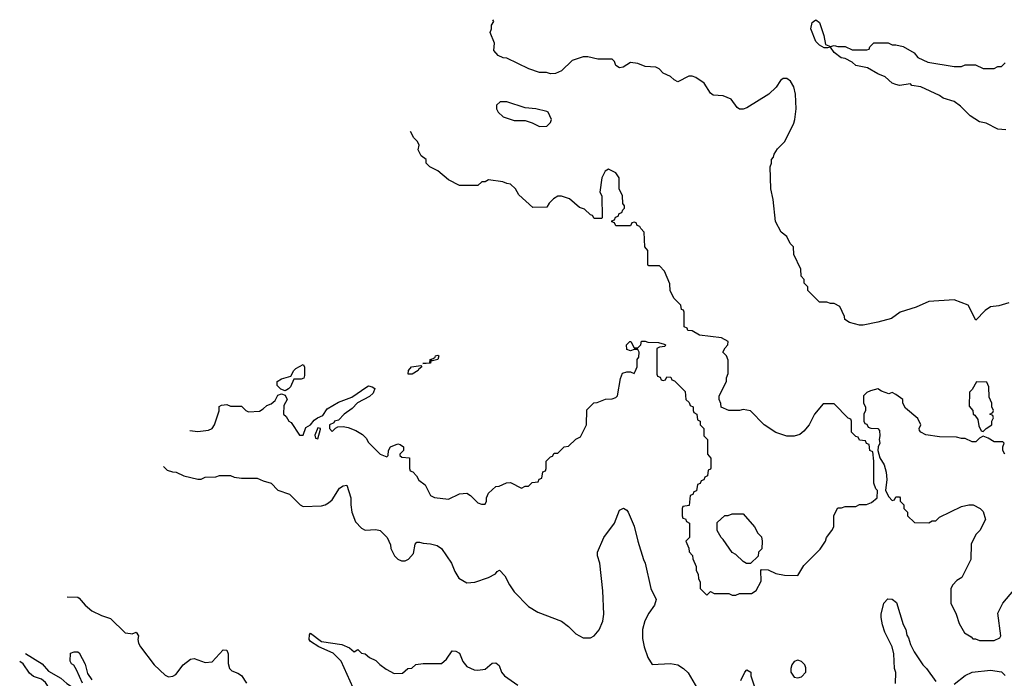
# Model space of a CAD drawing. Header units: inches. Extents: x 2380249 to 2585472, y 382747 to 546448.
# Tile 226 of 256: x 2439391 to 2444806, y 512116 to 515740. Entities that reach past the tile are written whole.
import ezdxf

# ---------------------------------------------------------------- set-up
doc = ezdxf.new("R2010")
doc.units = ezdxf.units.IN
doc.header["$MEASUREMENT"] = 0
doc.layers.add('C4531', color=7, linetype='Continuous')
doc.layers.add('C4541', color=7, linetype='Continuous')

msp = doc.modelspace()

# ---------------------------------------------------------------- linework, layer by layer
at = {"layer": 'C4531', "color": 4}
for points, elevation in [([(2439652.7, 512564.6), (2439710, 512562), (2439718, 512558), (2439750, 512518), (2439787.5, 512487.5), (2439841.4, 512461.4), (2439890, 512446), (2439970, 512366), (2440000, 512362.3)], 56), ([(2439423.2, 512253.2), (2439515.1, 512195.1), (2439550, 512154.6), (2439617.5, 512117.5), (2439650, 512087.2), (2439697.3, 512057.3), (2439730, 512025.3), (2439780.7, 512000.7), (2439815.8, 511950), (2439885.1, 511905.1), (2439924.9, 511864.9), (2439958.3, 511798.3), (2439970, 511762), (2439989.3, 511729.3), (2440000, 511718.7)], 52), ([(2439735.3, 512090), (2439703.1, 512163.1), (2439688.4, 512188.4), (2439676.4, 512196.4), (2439668, 512210), (2439670, 512254), (2439690, 512262), (2439710, 512262), (2439716.9, 512256.9), (2439750, 512194), (2439763.5, 512143.5), (2439787.1, 512107.1)], 52), ([(2440000, 511613.8), (2439995.4, 511615.4), (2439984.4, 511624.4), (2439970, 511646), (2439956.6, 511656.6), (2439930.7, 511710.7), (2439900.5, 511750), (2439870, 511826.6), (2439852.9, 511852.9), (2439805.5, 511885.5), (2439775.2, 511915.2), (2439725.7, 511945.7), (2439630, 512025.1), (2439579.3, 512039.3), (2439557.3, 512057.3), (2439532.4, 512092.4), (2439510.8, 512110.8), (2439465.8, 512125.8), (2439444.7, 512144.7), (2439410, 512195.1), (2439390.7, 512209.1)], 52)]:
    msp.add_lwpolyline(points, dxfattribs=dict(at, elevation=elevation))
at = {"layer": 'C4541', "color": 4}
for points, elevation in [([(2444830, 514182), (2444775.3, 514164.7), (2444730, 514159), (2444700.7, 514139.3), (2444650, 514086), (2444608, 514170), (2444530, 514199), (2444390, 514188.7), (2444322, 514158), (2444234, 514130), (2444184.7, 514095.3), (2444110, 514076), (2444030, 514059.3), (2444010, 514059.3), (2443954.6, 514074.6), (2443928, 514090), (2443927.3, 514107.3), (2443902, 514162), (2443870, 514178), (2443850, 514178), (2443830, 514186), (2443790, 514186), (2443726, 514250), (2443726, 514270), (2443706, 514290), (2443706, 514310), (2443688.4, 514328.4), (2443687.3, 514367.3), (2443648.4, 514448.4), (2443646, 514490), (2443628.4, 514508.4), (2443610, 514546), (2443578, 514570), (2443548, 514630), (2443535.3, 514750), (2443522, 514810), (2443518, 514930), (2443526, 514950), (2443526, 514970), (2443536.4, 514983.6), (2443540.4, 514999.6), (2443558, 515030), (2443598, 515070), (2443649, 515170), (2443654, 515190), (2443661.2, 515250), (2443657.2, 515330), (2443649, 515370), (2443630, 515402), (2443610, 515415.3), (2443590, 515415.3), (2443575.3, 515404.7), (2443550.7, 515369.3), (2443510.6, 515329.4), (2443390, 515255.3), (2443370, 515248), (2443350, 515248), (2443336.4, 515256.4), (2443303.1, 515303.1), (2443260.4, 515320.4), (2443204.7, 515324.7), (2443190, 515335.3), (2443155.3, 515390), (2443110, 515422), (2443090, 515428.7), (2443070, 515428.7), (2443010, 515398), (2442990, 515408), (2442970, 515428), (2442930, 515446), (2442908.4, 515468.4), (2442890, 515478), (2442830, 515482), (2442790, 515498), (2442750, 515504), (2442710, 515479.3), (2442690, 515474), (2442670, 515488), (2442662, 515510), (2442650, 515522), (2442570, 515522), (2442514.6, 515534.6), (2442490, 515535.3), (2442430, 515515.3), (2442370, 515458), (2442336.9, 515443.1), (2442310, 515442), (2442288.4, 515448.4), (2442249.1, 515449.1), (2442191.6, 515468.4), (2442070, 515528), (2442048.9, 515528.9), (2442023.1, 515543.1), (2441998, 515570), (2442002, 515610), (2441978, 515670), (2441986, 515690), (2441986, 515710), (2441998, 515730), (2441993.2, 515739.7)], 64), ([(2444814.6, 515134.6), (2444770, 515138), (2444706, 515170), (2444670, 515178), (2444618, 515210), (2444564.7, 515264.7), (2444530, 515288.7), (2444470, 515308.7), (2444450, 515322), (2444346, 515370), (2444298, 515378), (2444290, 515386), (2444230, 515378.4), (2444210, 515382.4), (2444189.4, 515390), (2444150, 515424.5), (2444110, 515440.9), (2444054, 515474), (2443990, 515487.8), (2443970, 515506.6), (2443930, 515526.6), (2443909.2, 515530), (2443870, 515559), (2443850, 515588), (2443836, 515584), (2443814.4, 515585.6), (2443790, 515599), (2443770, 515619), (2443742, 515690), (2443750, 515724.7), (2443764, 515736), (2443770, 515738), (2443790, 515724.7), (2443813.2, 515653.2), (2443822.8, 515602.8), (2443850, 515592), (2443870, 515598), (2443890, 515592), (2443930, 515592), (2443970, 515574), (2444050, 515574), (2444062, 515578), (2444066, 515590), (2444088.4, 515611.6), (2444167.3, 515612.7), (2444190, 515602), (2444210, 515602), (2444250, 515591.3), (2444310, 515558), (2444330, 515532), (2444385.4, 515505.4), (2444530, 515482), (2444570, 515482), (2444590, 515492), (2444648.4, 515491.6), (2444690, 515472), (2444750, 515472), (2444770, 515482), (2444790, 515482), (2444810, 515502)], 56), ([(2440327, 513479.4), (2440370, 513474), (2440430, 513481), (2440449.1, 513490.9), (2440462, 513510), (2440487.3, 513587.3), (2440488.4, 513611.6), (2440500.4, 513619.6), (2440530, 513622), (2440550, 513614), (2440610, 513614), (2440634, 513590), (2440650, 513582), (2440710, 513586.8), (2440730, 513598), (2440750, 513618), (2440774, 513626), (2440795.3, 513644.7), (2440810, 513674), (2440830, 513682), (2440850, 513674), (2440862, 513650), (2440843.6, 513616.4), (2440842, 513570), (2440856.9, 513556.9), (2440871.6, 513531.6), (2440883.6, 513523.6), (2440930, 513454), (2440950, 513454), (2440963.7, 513496.3), (2440990, 513511), (2441010, 513536), (2441028.7, 513550), (2441058, 513562), (2441082, 513598), (2441144.2, 513635.8), (2441217.7, 513662.3), (2441300.1, 513719.9), (2441310, 513724.4), (2441330, 513720.5), (2441344, 513710), (2441334.9, 513685.1), (2441314.1, 513665.9), (2441248.1, 513631.9), (2441219.9, 513600.1), (2441174.8, 513570), (2441143.5, 513536.5), (2441122, 513530), (2441118, 513522), (2441094, 513510), (2441094, 513490), (2441110, 513474), (2441127.3, 513492.7), (2441140.4, 513499.6), (2441170, 513502), (2441196.9, 513496.9), (2441239.6, 513479.6), (2441276.9, 513456.9), (2441296.9, 513436.9), (2441310, 513414), (2441374, 513350), (2441410, 513334), (2441418, 513342), (2441419, 513370), (2441429.5, 513390.5), (2441470, 513406.8), (2441482.8, 513402.8), (2441502, 513390), (2441502, 513370), (2441482, 513350), (2441482, 513342), (2441492.7, 513332.7), (2441534, 513330), (2441534, 513270), (2441538, 513258), (2441552.7, 513252.7), (2441574, 513230), (2441585.4, 513205.4), (2441619.9, 513179.9), (2441650, 513122), (2441671.6, 513111.6), (2441750, 513102), (2441810, 513132), (2441850, 513134), (2441870, 513122), (2441910, 513082), (2441930, 513074), (2441950, 513074), (2441958, 513090), (2441958, 513110), (2441970, 513134), (2442010, 513172), (2442027.3, 513172.7), (2442068.4, 513191.6), (2442090, 513194), (2442150, 513162), (2442170, 513174), (2442190, 513174), (2442210, 513194), (2442242, 513198), (2442247.3, 513212.7), (2442262, 513218), (2442267.3, 513252.7), (2442282, 513258), (2442286, 513270), (2442286, 513310), (2442310, 513334), (2442322, 513338), (2442330, 513354), (2442350, 513354), (2442386, 513390), (2442410, 513394), (2442448.9, 513431.1), (2442474.6, 513445.4), (2442508, 513510), (2442510, 513594), (2442548.4, 513631.6), (2442567.3, 513632.7), (2442612.7, 513652.7), (2442650, 513654), (2442670, 513662), (2442678, 513670), (2442694.8, 513765.2), (2442705.6, 513794.4), (2442730, 513802), (2442750, 513802), (2442770, 513794), (2442776.4, 513803.6), (2442786, 513830), (2442786, 513870), (2442796.4, 513883.6), (2442798, 513910), (2442790, 513926), (2442770, 513926), (2442750, 513918), (2442730, 513926), (2442728.4, 513951.6), (2442746, 513970), (2442752, 513970), (2442770, 513934), (2442790, 513934), (2442806, 513950), (2442810, 513971.3), (2442830, 513971.3), (2442844.7, 513964.7), (2442903.6, 513963.6), (2442934.4, 513954.4), (2442942, 513950), (2442938, 513942), (2442910, 513938), (2442894, 513930), (2442894, 513790), (2442898, 513778), (2442912.7, 513772.7), (2442918, 513758), (2442930, 513754), (2442942, 513758), (2442950, 513774), (2442972.7, 513772.7), (2442978, 513758), (2442992.7, 513752.7), (2443050, 513694), (2443054, 513650), (2443072.7, 513632.7), (2443078, 513618), (2443094, 513610), (2443094, 513590), (2443098, 513578), (2443114, 513570), (2443118, 513538), (2443134, 513530), (2443134, 513510), (2443154, 513490), (2443154, 513450), (2443174, 513430), (2443174, 513350), (2443192.7, 513327.3), (2443192.7, 513272.7), (2443190, 513266), (2443178, 513262), (2443174, 513230), (2443158, 513222), (2443152.7, 513207.3), (2443138, 513202), (2443132.7, 513187.3), (2443118, 513182), (2443112.7, 513147.3), (2443098, 513142), (2443092.7, 513127.3), (2443078, 513122), (2443072.7, 513067.3), (2443038, 513062), (2443034, 513050), (2443034, 513010), (2443038, 512998), (2443052.7, 512992.7), (2443058, 512978), (2443074, 512970), (2443074, 512890), (2443054, 512870), (2443071.6, 512831.6), (2443072.7, 512812.7), (2443091.6, 512791.6), (2443092.7, 512772.7), (2443111.6, 512731.6), (2443112, 512710), (2443122, 512690), (2443123.6, 512663.6), (2443132.7, 512647.3), (2443134, 512610), (2443170, 512574), (2443190, 512594), (2443210, 512582), (2443290, 512582), (2443310, 512574), (2443330, 512574), (2443350, 512582), (2443416.4, 512583.6), (2443440.4, 512599.6), (2443468, 512650), (2443466, 512710), (2443470, 512714), (2443507.3, 512712.7), (2443550, 512692), (2443596.4, 512683.6), (2443670, 512682), (2443703.1, 512736.9), (2443793.6, 512826.4), (2443822, 512870), (2443828.7, 512890), (2443858, 512930), (2443868, 512950), (2443868.4, 513011.6), (2443890, 513054), (2443910, 513054), (2443930, 513062), (2443990, 513062), (2444010, 513072), (2444047.3, 513072.7), (2444076.4, 513083.6), (2444106, 513110), (2444108, 513150), (2444099, 513159), (2444088, 513190), (2444088, 513310), (2444082, 513362), (2444066, 513370), (2444062, 513402), (2444047.3, 513407.3), (2444042, 513422), (2444010, 513426), (2444002, 513442), (2443990, 513446), (2443966, 513470), (2443966, 513530), (2443962, 513542), (2443947.3, 513547.3), (2443870, 513626), (2443810, 513626), (2443762, 513570), (2443732, 513510), (2443703.6, 513476.4), (2443682, 513458), (2443650, 513448), (2443610, 513448), (2443549.1, 513469.1), (2443486, 513510), (2443410, 513588), (2443370, 513595.3), (2443350, 513588.7), (2443290, 513588.7), (2443248.7, 513608.7), (2443247.3, 513627.3), (2443238, 513650), (2443238, 513670), (2443278, 513750), (2443278, 513770), (2443287.3, 513792.7), (2443288, 513810), (2443287.3, 513867.3), (2443278, 513890), (2443258, 513910), (2443270, 513934), (2443286, 513950), (2443288, 513970), (2443250, 513988.7), (2443130, 514004), (2443090, 514028), (2443066, 514030), (2443062, 514042), (2443046, 514050), (2443046, 514130), (2443042, 514142), (2443030, 514146), (2443026, 514170), (2442990, 514206), (2442968.4, 514248.4), (2442967.3, 514287.3), (2442936.4, 514356.4), (2442910, 514386), (2442850, 514386), (2442846, 514390), (2442846, 514470), (2442828, 514490), (2442826, 514570), (2442806, 514590), (2442802, 514602), (2442787.3, 514607.3), (2442782, 514622), (2442770, 514626), (2442758, 514622), (2442750, 514606), (2442670, 514606), (2442662, 514622), (2442647.3, 514627.3), (2442647.3, 514632.7), (2442662, 514638), (2442667.3, 514652.7), (2442682, 514658), (2442687.3, 514672.7), (2442702, 514678), (2442707.3, 514692.7), (2442718, 514702), (2442716.4, 514716.4), (2442708, 514728), (2442706, 514770), (2442688, 514810), (2442688, 514870), (2442670, 514898), (2442630, 514918), (2442610, 514906), (2442592, 514870), (2442582, 514790), (2442592, 514770), (2442594, 514650), (2442590, 514646), (2442550, 514646), (2442542, 514662), (2442530, 514666), (2442496.4, 514696.4), (2442470, 514706), (2442414, 514754), (2442370, 514768.7), (2442350, 514768.7), (2442326.4, 514753.6), (2442302, 514730), (2442290, 514708), (2442212.7, 514707.3), (2442136.4, 514776.4), (2442118, 514810), (2442090, 514835.3), (2442070, 514838), (2442048.4, 514848.4), (2441970, 514858), (2441951.6, 514848.4), (2441932.7, 514847.3), (2441910, 514828), (2441810, 514828), (2441750, 514858), (2441690, 514908), (2441646, 514930), (2441626, 514950), (2441626, 514970), (2441598, 514990), (2441583.1, 515023.1), (2441588, 515050), (2441578, 515070), (2441558, 515090), (2441540.3, 515125.3)], 68), ([(2444808.9, 513348.9), (2444798, 513370), (2444798, 513390), (2444806, 513410), (2444798, 513418), (2444750, 513418), (2444718, 513438), (2444690, 513448), (2444670, 513438), (2444650, 513418), (2444630, 513418), (2444590, 513435.3), (2444570, 513435.3), (2444543.1, 513443.1), (2444450, 513444), (2444375.3, 513455.3), (2444346, 513470), (2444340.4, 513480.4), (2444338, 513490), (2444346, 513510), (2444330, 513546), (2444263.1, 513603.1), (2444248, 513630), (2444248, 513650), (2444210, 513678), (2444190, 513688), (2444170, 513682), (2444130, 513695.3), (2444110, 513708), (2444070, 513698), (2444050, 513688), (2444032, 513670), (2444032, 513630), (2444042, 513610), (2444042, 513590), (2444034, 513570), (2444034, 513530), (2444038, 513518), (2444050, 513514), (2444058, 513498), (2444072.7, 513492.7), (2444110, 513491.3), (2444119.6, 513479.6), (2444122, 513450), (2444118, 513430), (2444122, 513410), (2444112, 513390), (2444111.3, 513370), (2444122, 513330), (2444144.7, 513290), (2444156, 513250), (2444160.7, 513210), (2444152, 513150), (2444170, 513114), (2444190, 513094), (2444202, 513098), (2444210, 513114), (2444230, 513114), (2444234, 513110), (2444234, 513090), (2444254, 513070), (2444254, 513050), (2444274, 513030), (2444274, 513010), (2444312.7, 512972.7), (2444390, 512972), (2444410, 512982), (2444430, 512982), (2444450, 513002), (2444570, 513062), (2444610, 513071.3), (2444634, 513070), (2444674, 513050), (2444690, 513034), (2444702, 512990), (2444672, 512930), (2444652, 512910), (2444623.6, 512856.4), (2444622, 512770), (2444572, 512670), (2444545.4, 512654.6), (2444522, 512630), (2444512, 512610), (2444512, 512530), (2444542, 512470), (2444556.9, 512416.9), (2444587.1, 512367.1), (2444623.6, 512343.6), (2444632.7, 512332.7), (2444647.3, 512332.7), (2444670, 512324.7), (2444750, 512324.7), (2444782, 512338), (2444786, 512350), (2444770, 512474), (2444798, 512530), (2444858, 512602)], 68), ([(2440181.4, 513281.8), (2440202, 513262), (2440231.6, 513251.6), (2440251.1, 513251.1), (2440294, 513230), (2440370, 513211), (2440388.7, 513211.3), (2440410, 513222), (2440470, 513224.7), (2440490, 513232), (2440550, 513232), (2440570, 513222), (2440610, 513218), (2440696.9, 513216.9), (2440730, 513202), (2440774, 513190), (2440810, 513152), (2440874, 513130), (2440934, 513070), (2440950, 513062), (2441050, 513066), (2441070, 513071), (2441090, 513081), (2441110, 513098.8), (2441150, 513162), (2441170, 513174.8), (2441190, 513178), (2441211.3, 513110), (2441211.3, 513070), (2441218, 513030), (2441236.9, 512976.9), (2441270, 512942), (2441290, 512932), (2441350, 512934), (2441374, 512930), (2441412, 512890), (2441431, 512851), (2441432, 512830), (2441452, 512790), (2441470, 512772), (2441490, 512762), (2441510, 512762), (2441530, 512772), (2441557.2, 512802.8), (2441565.2, 512854.8), (2441575.3, 512864.7), (2441590, 512866), (2441610, 512858.8), (2441650, 512856), (2441686.4, 512846.4), (2441710.7, 512830.7), (2441764.7, 512750), (2441783.5, 512703.5), (2441806.4, 512666.4), (2441850, 512642), (2441894.6, 512645.4), (2441970, 512671.3), (2442008.4, 512691.6), (2442016.4, 512703.6), (2442030, 512712), (2442059.8, 512679.8), (2442084.7, 512630), (2442110, 512592), (2442190, 512511.3), (2442239.8, 512479.8), (2442370, 512431), (2442410, 512401), (2442450, 512361), (2442490, 512338.8), (2442530, 512338.8), (2442549.5, 512350.5), (2442577.2, 512382.8), (2442598, 512430), (2442603.7, 512470), (2442597.5, 512597.5), (2442581.2, 512750), (2442569.3, 512789.3), (2442569.1, 512810.9), (2442604, 512890), (2442662, 512970), (2442690, 513042), (2442711.6, 513051.6), (2442730, 513042), (2442738, 513030), (2442770, 512954), (2442791, 512870), (2442821, 512770), (2442830.8, 512750), (2442862.8, 512610), (2442890.8, 512550), (2442881.4, 512518.6), (2442850, 512475.3), (2442828.1, 512431.9), (2442815.3, 512384.7), (2442815.3, 512335.3), (2442824.7, 512290), (2442846, 512230), (2442870, 512192), (2442970, 512198), (2443010.9, 512190.9), (2443042, 512170), (2443066.4, 512146.4), (2443118, 512058)], 64), ([(2444208.4, 512088.4), (2444208.9, 512148.9), (2444202, 512170), (2444199, 512250), (2444189, 512290), (2444148.7, 512370), (2444135.3, 512410), (2444128.7, 512450), (2444128.7, 512470), (2444144, 512530), (2444166, 512554), (2444190, 512551), (2444212.8, 512532.8), (2444250, 512412), (2444265.2, 512385.2), (2444270, 512354), (2444279.8, 512339.8), (2444290, 512302), (2444310, 512262), (2444358, 512190), (2444378, 512170), (2444430, 512098)], 64), ([(2440000, 512362.3), (2440010, 512361), (2440032, 512370), (2440044.7, 512350), (2440040.7, 512330), (2440044, 512310), (2440054.8, 512290), (2440130.8, 512190), (2440190, 512134), (2440210, 512124), (2440232.5, 512127.5), (2440250, 512138), (2440289.5, 512190.5), (2440330, 512221), (2440350, 512226), (2440410, 512202.8), (2440450, 512206.8), (2440510, 512272), (2440530, 512271.3), (2440538, 512250), (2440536.9, 512196.9), (2440544.7, 512170), (2440556.9, 512156.9), (2440590, 512144.7), (2440610, 512132), (2440638, 512090)], 56), ([(2441224.1, 512064.1), (2441159.6, 512210), (2441114.3, 512254.3), (2441035.3, 512290), (2440990, 512319), (2440982.7, 512330), (2440983.7, 512356.3), (2440990, 512364.7), (2441050, 512319.1), (2441161.6, 512301.6), (2441204.5, 512284.5), (2441230, 512262), (2441250, 512274), (2441270, 512254), (2441291.6, 512251.6), (2441314, 512230), (2441350, 512214), (2441371.6, 512191.6), (2441406.4, 512166.4), (2441450, 512142), (2441496.4, 512143.6), (2441526, 512170), (2441547.3, 512172.7), (2441570, 512192), (2441610, 512198), (2441710, 512198), (2441738.9, 512221.1), (2441770, 512267.7), (2441790, 512264.9), (2441810, 512254), (2441828.8, 512208.8), (2441850, 512181), (2441890, 512162.8), (2441910, 512161), (2441950, 512166.8), (2441990, 512198.8), (2442010, 512201), (2442027.1, 512187.1), (2442040.7, 512150), (2442057.3, 512130), (2442130, 512079.1)], 56), ([(2443356.5, 512103.5), (2443378, 512150), (2443390, 512162), (2443411, 512150), (2443411.3, 512130), (2443430, 512074)], 64), ([(2444530, 512084.7), (2444590, 512131.3), (2444630, 512150.8), (2444730, 512161), (2444790, 512151), (2444810, 512132)], 64)]:
    msp.add_lwpolyline(points, dxfattribs=dict(at, elevation=elevation))
at = {"layer": 'C4541', "color": 4, "elevation": 68}
for points in [[(2442070, 515288), (2442032.7, 515287.3), (2442014, 515270), (2442014, 515250), (2442022, 515230), (2442050, 515204.7), (2442110, 515184.7), (2442170, 515184.7), (2442210, 515172), (2442250, 515152), (2442290, 515154), (2442310, 515174), (2442315.3, 515190), (2442298, 515230), (2442290, 515235.3), (2442230, 515248.7), (2442170, 515255.3)], [(2441662, 513862), (2441654, 513866), (2441650, 513849.3), (2441607.3, 513847.3), (2441647.3, 513852.7), (2441648.7, 513870), (2441664.7, 513875.3), (2441676.4, 513883.6), (2441678, 513890), (2441690, 513894), (2441696, 513890), (2441690.4, 513869.6)], [(2440850, 513698), (2440827.3, 513707.3), (2440807.3, 513727.3), (2440806, 513750), (2440830, 513764.7), (2440882, 513778), (2440899, 513810), (2440910, 513821), (2440950, 513842), (2440958, 513830), (2440958, 513782), (2440952.7, 513767.3), (2440938, 513762), (2440898, 513762), (2440879.8, 513720.2), (2440870, 513708)], [(2441550, 513789.6), (2441528, 513790), (2441529.3, 513810), (2441545.2, 513830), (2441596.9, 513836.9), (2441602, 513830), (2441584, 513816), (2441582.8, 513810)], [(2444652.7, 513747.3), (2444630, 513706), (2444614, 513690), (2444612.7, 513612.7), (2444632, 513590), (2444634, 513570), (2444643.6, 513563.6), (2444659.6, 513539.6), (2444665.4, 513505.4), (2444678, 513478), (2444690, 513474), (2444706, 513490), (2444738, 513510), (2444738, 513530), (2444746, 513550), (2444742, 513562), (2444726, 513570), (2444742, 513578), (2444746, 513590), (2444738, 513610), (2444738, 513630), (2444723.1, 513663.1), (2444720.4, 513720.4), (2444710, 513746)], [(2441030, 513494), (2441014, 513454), (2441018, 513438), (2441030, 513434), (2441046, 513486), (2441046, 513490)], [(2443410, 512748), (2443388.4, 512748.4), (2443370, 512758), (2443330, 512798), (2443310, 512808), (2443260.4, 512880.4), (2443248, 512890), (2443226, 512930), (2443227.3, 512972.7), (2443268.4, 513011.6), (2443287.3, 513012.7), (2443310, 513022), (2443370, 513022), (2443432, 512950), (2443450, 512914), (2443470, 512894), (2443474, 512870), (2443471.6, 512828.4), (2443454, 512810), (2443452.7, 512787.3)], [(2443670, 512215.3), (2443650, 512208), (2443638, 512190), (2443631.3, 512170), (2443631.3, 512150), (2443650, 512122), (2443670, 512118), (2443690, 512124.7), (2443715.3, 512150), (2443714.6, 512174.6), (2443708, 512190), (2443690, 512208)]]:
    msp.add_lwpolyline(points, close=True, dxfattribs=at)

doc.saveas('drawing.dxf')
